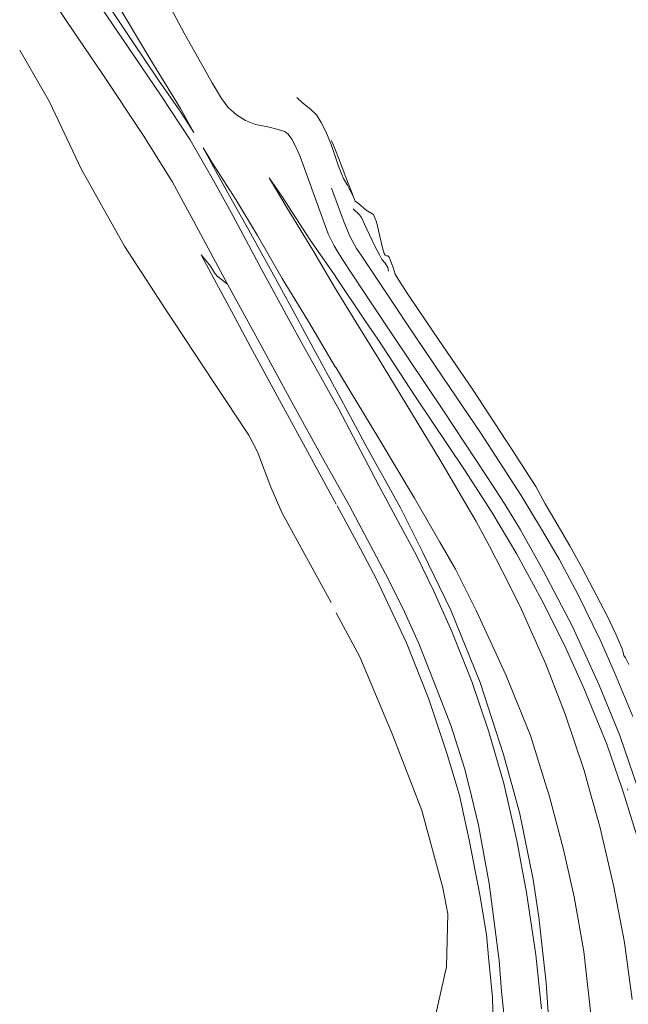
# Model space of a CAD drawing. Header units: metres. Extents: x 66374 to 71914, y 405953 to 412623.
# Tile 31 of 42: x 69761 to 70220, y 409485 to 410228. Entities that reach past the tile are written whole.
import ezdxf

# ---------------------------------------------------------------- set-up
doc = ezdxf.new("R2010")
doc.units = ezdxf.units.M
doc.layers.add('2013-05-24_onderlegger_OVLIJNOBJ', color=252, linetype='Continuous', lineweight=0)

msp = doc.modelspace()

# ---------------------------------------------------------------- linework, layer by layer
at = {"layer": '2013-05-24_onderlegger_OVLIJNOBJ'}
for p, q in [((69796.9, 410226.46), (69772.82, 410262.66)), ((69859.85, 410265.54), (69885.29, 410217.73)), ((69830.6, 410247.23), (69859.46, 410198.66)), ((69820.06, 410240.99), (69843.14, 410207.23)), ((69845.95, 410212.19), (69824.68, 410244.06)), ((69823.57, 410187.42), (69796.9, 410226.46)), ((69885.29, 410217.73), (69906.41, 410180.16)), ((69866.12, 410182.21), (69845.95, 410212.19)), ((69783.79, 410166.05), (69761.32, 410205.02)), ((69843.14, 410207.23), (69868.06, 410170.53)), ((69859.46, 410198.66), (69882.73, 410160.93)), ((69854.41, 410140.83), (69823.57, 410187.42)), ((69882.84, 410158.05), (69866.12, 410182.21)), ((69906.41, 410180.16), (69913.58, 410168.35)), ((69808.02, 410114.91), (69783.79, 410166.05)), ((69868.06, 410170.53), (69889.99, 410137.22)), ((69913.58, 410168.35), (69918.56, 410161.54)), ((69970.24, 410169.22), (69974.72, 410165.06)), ((69974.72, 410165.06), (69980.76, 410160.38)), ((69882.73, 410160.93), (69892.58, 410142.91)), ((69892.57, 410142.88), (69882.84, 410158.05)), ((69918.56, 410161.54), (69924.86, 410156.22)), ((69980.76, 410160.38), (69985.09, 410156.22)), ((69924.86, 410156.22), (69931.61, 410151.9)), ((69931.61, 410151.9), (69939.14, 410148.8)), ((69985.09, 410156.22), (69988.82, 410150.46)), ((69988.82, 410150.46), (69992.23, 410143.68)), ((69939.14, 410148.8), (69948.6, 410147.2)), ((69948.6, 410147.2), (69956.26, 410144.96)), ((69956.26, 410144.96), (69961.31, 410143.49)), ((69961.31, 410143.49), (69963.7, 410141.44)), ((69992.23, 410143.68), (69996.29, 410133.73)), ((69876.39, 410105.73), (69854.41, 410140.83)), ((69889.99, 410137.22), (69907.49, 410106.62)), ((69963.7, 410141.44), (69966.63, 410137.76)), ((69966.63, 410137.76), (69969.54, 410132.1)), ((70000, 410128.19), (69996.61, 410136.67)), ((69908.98, 410114.14), (69899.67, 410131.2)), ((69899.67, 410131.2), (69906.3, 410120.51)), ((69969.54, 410132.1), (69973.07, 410123.9)), ((69996.29, 410133.73), (69999.25, 410124.96)), ((70001.85, 410123.58), (70000, 410128.19)), ((69906.3, 410120.51), (69924.29, 410092.32)), ((69973.07, 410123.9), (69984.64, 410092.13)), ((69999.25, 410124.96), (70000, 410122.75)), ((70000, 410122.75), (70001.82, 410117.41)), ((70007.34, 410109.12), (70001.85, 410123.58)), ((69840.37, 410056.96), (69808.02, 410114.91)), ((69920.9, 410092.7), (69908.98, 410114.14)), ((70001.82, 410117.41), (70004.21, 410111.2)), ((69894.55, 410072.51), (69876.39, 410105.73)), ((69907.49, 410106.62), (69922.13, 410080.19)), ((69962.2, 410087.01), (69949.46, 410108.64)), ((69949.46, 410108.64), (69959, 410094.82)), ((70004.21, 410111.2), (70005.62, 410108.19)), ((70005.62, 410108.19), (70008.46, 410103.04)), ((70011.78, 410097.5), (70007.34, 410109.12)), ((70000, 410091.3), (69996.52, 410100.7)), ((70008.46, 410103.04), (70013.39, 410093.44)), ((69934.18, 410069.15), (69920.9, 410092.7)), ((69924.29, 410092.32), (69940.58, 410065.02)), ((69959, 410094.82), (69980.14, 410062.02)), ((69984.64, 410092.13), (69994.1, 410066.4)), ((70006.06, 410074.88), (70000, 410091.3)), ((70014.39, 410090.98), (70011.78, 410097.5)), ((70016.9, 410089.31), (70014.39, 410090.98)), ((69983.24, 410052.86), (69962.2, 410087.01)), ((70012.91, 410085.25), (70017.61, 410080.61)), ((70022.76, 410084.32), (70016.9, 410089.31)), ((70028.22, 410081.06), (70022.76, 410084.32)), ((69922.13, 410080.19), (69944.05, 410039.17)), ((70017.61, 410080.61), (70019.03, 410078.63)), ((70019.03, 410078.63), (70021.03, 410074.05)), ((70029.11, 410078.46), (70028.22, 410081.06)), ((70030.36, 410075.42), (70029.11, 410078.46)), ((69918.18, 410028.35), (69894.55, 410072.51)), ((69954.24, 410032.64), (69934.18, 410069.15)), ((70010.48, 410064.16), (70006.06, 410074.88)), ((70021.03, 410074.05), (70025.28, 410065.6)), ((70035, 410055.84), (70030.36, 410075.42)), ((69940.58, 410065.02), (69959.23, 410032.58)), ((69980.14, 410062.02), (69999.17, 410034.59)), ((69994.1, 410066.4), (69998.42, 410057.25)), ((70015.47, 410055.36), (70010.48, 410064.16)), ((70025.28, 410065.6), (70029.26, 410057.02)), ((69872.63, 410007.49), (69840.37, 410056.96)), ((69998.42, 410057.25), (70000, 410054.72)), ((70000, 410054.72), (70004.3, 410047.84)), ((70019.32, 410049.41), (70015.47, 410055.36)), ((70029.26, 410057.02), (70032.59, 410050.46)), ((70036.3, 410051.52), (70035, 410055.84)), ((69903.33, 410044.51), (69898.24, 410050.46)), ((69898.24, 410050.46), (69907.89, 410032.13)), ((69999.58, 410024.77), (69983.24, 410052.86)), ((70004.3, 410047.84), (70020.9, 410022.72)), ((70046.95, 410008.13), (70019.32, 410049.41)), ((70032.59, 410050.46), (70034.58, 410046.91)), ((70034.58, 410046.91), (70036.96, 410044.13)), ((70036.94, 410050.34), (70036.3, 410051.52)), ((70038.18, 410049.79), (70036.94, 410050.34)), ((70039.11, 410049.7), (70038.18, 410049.79)), ((70039.99, 410048.86), (70039.11, 410049.7)), ((70040.87, 410046.69), (70039.99, 410048.86)), ((70043.06, 410041.09), (70040.87, 410046.69)), ((69905.12, 410042.06), (69903.33, 410044.51)), ((69908.36, 410036.87), (69905.12, 410042.06)), ((69944.05, 410039.17), (69965.36, 410000)), ((70036.96, 410044.13), (70038.9, 410040.96)), ((70038.9, 410040.96), (70039.54, 410038.21)), ((70044.46, 410035.94), (70043.06, 410041.09)), ((69907.89, 410032.13), (69922.8, 410004.86)), ((69910.26, 410034.56), (69908.36, 410036.87)), ((69911.39, 410033.57), (69910.26, 410034.56)), ((69918.18, 410028.35), (69911.39, 410033.57)), ((69972.03, 410000), (69954.24, 410032.64)), ((69959.23, 410032.58), (69979.1, 410000.26)), ((69999.17, 410034.59), (70000, 410033.34)), ((70000, 410033.34), (70022.5, 410000)), ((70046.8, 410032.22), (70044.46, 410035.94)), ((70054.6, 410020.06), (70046.8, 410032.22)), ((69933.6, 410000), (69918.18, 410028.35)), ((70000, 410024.1), (69999.58, 410024.77)), ((70000, 410024.1), (70014.94, 410000)), ((70020.9, 410022.72), (70036.09, 410000)), ((70068.15, 410000), (70054.6, 410020.06)), ((69877.56, 410000), (69872.63, 410007.49)), ((69922.8, 410004.86), (69925.39, 410000)), ((70052.39, 410000), (70046.95, 410008.13)), ((69908.22, 409953.38), (69877.56, 410000)), ((69925.39, 410000), (69935.46, 409981.12)), ((69940.9, 409986.56), (69933.6, 410000)), ((69965.36, 410000), (69974.14, 409983.87)), ((69973.14, 409997.95), (69972.03, 410000)), ((69998.86, 409950.62), (69973.14, 409997.95)), ((69979.1, 410000.26), (69999.34, 409966.18)), ((70032.04, 409972.45), (70014.94, 410000)), ((70031.4, 409986.82), (70022.5, 410000)), ((70036.1, 410000), (70041.63, 409991.74)), ((70052.39, 410000), (70080.89, 409957.44)), ((70068.15, 410000), (70077.1, 409986.75)), ((69966.57, 409939.36), (69940.9, 409986.56)), ((70059.74, 409943.55), (70031.4, 409986.82)), ((70041.63, 409991.74), (70080.49, 409933.73)), ((70077.1, 409986.75), (70103.24, 409948.42)), ((69935.46, 409981.12), (69958.85, 409938.27)), ((69974.14, 409983.87), (70000, 409937.76)), ((70078.16, 409896.16), (70032.04, 409972.45)), ((69999.34, 409966.18), (70000, 409965.28)), ((70003.27, 409959.81), (70000, 409965.28)), ((70032.9, 409910.69), (70003.27, 409959.81)), ((70080.89, 409957.44), (70109.18, 409916)), ((69934.14, 409914.4), (69908.22, 409953.38)), ((70000, 409948.51), (69998.86, 409950.62)), ((70023.67, 409904.54), (70000, 409948.51)), ((70096.85, 409888.38), (70059.74, 409943.55)), ((70103.24, 409948.42), (70132.38, 409904.16)), ((69958.85, 409938.27), (69978.3, 409902.27)), ((69989.66, 409897.5), (69966.57, 409939.36)), ((70002.07, 409934.08), (70000, 409937.76)), ((70032.58, 409875.97), (70002.07, 409934.08)), ((70080.49, 409933.73), (70113.68, 409883.33)), ((69940.81, 409901.97), (69934.14, 409914.4)), ((70109.18, 409916), (70139.5, 409869.02)), ((70059.08, 409866.98), (70032.9, 409910.69)), ((69950.81, 409875.32), (69940.81, 409901.97)), ((69978.3, 409902.27), (70000, 409862.59)), ((70000, 409879.17), (69989.66, 409897.5)), ((70048.58, 409859.62), (70023.67, 409904.54)), ((70132.38, 409904.16), (70150.57, 409875.9)), ((70105.55, 409849.44), (70078.16, 409896.16)), ((70117.51, 409856.48), (70096.85, 409888.38)), ((70113.68, 409883.33), (70127.2, 409862.4)), ((69959.3, 409855.81), (69950.81, 409875.32)), ((70010.06, 409861.34), (70000, 409879.17)), ((70060.85, 409823.26), (70032.58, 409875.97)), ((70150.57, 409875.9), (70157.62, 409862.75)), ((70139.5, 409869.02), (70154.98, 409843.68)), ((70000.7, 409861.31), (70018.58, 409828.38)), ((70037.35, 409810.02), (70010.06, 409861.34)), ((70078.14, 409833.79), (70059.08, 409866.98)), ((70127.2, 409862.4), (70138.99, 409843.2)), ((70157.62, 409862.75), (70165.08, 409850.3)), ((69996.34, 409788.26), (69959.3, 409855.81)), ((70065.42, 409826.11), (70048.58, 409859.62)), ((70136.42, 409824.86), (70117.51, 409856.48)), ((70115.56, 409830.69), (70105.55, 409849.44)), ((70165.08, 409850.3), (70176.24, 409830.94)), ((70138.99, 409843.2), (70156.26, 409812.42)), ((70154.98, 409843.68), (70168.13, 409820.96)), ((70090.1, 409813.5), (70078.14, 409833.79)), ((70125.38, 409811.81), (70115.56, 409830.69)), ((70176.24, 409830.94), (70185.17, 409815.23)), ((70018.58, 409828.38), (70030.41, 409805.98)), ((70073.46, 409797.31), (70060.85, 409823.26)), ((70086.6, 409782.46), (70065.42, 409826.11)), ((70155.09, 409789.98), (70136.42, 409824.86)), ((70168.13, 409820.96), (70182.19, 409794.59)), ((70050.23, 409784.13), (70037.35, 409810.02)), ((70105.98, 409781.7), (70090.1, 409813.5)), ((70138.82, 409785.18), (70125.38, 409811.81)), ((70156.26, 409812.42), (70178.41, 409770.21)), ((70185.17, 409815.23), (70193.82, 409798.27)), ((70030.41, 409805.98), (70053.06, 409757.82)), ((70087.32, 409766.4), (70073.46, 409797.31)), ((70182.19, 409794.59), (70199.18, 409760.19)), ((70193.82, 409798.27), (70204.37, 409778.27)), ((70172.44, 409755.68), (70155.09, 409789.98)), ((70000, 409780.54), (70017.93, 409747.33)), ((70062.48, 409757.28), (70050.23, 409784.13)), ((70108.74, 409727.97), (70086.6, 409782.46)), ((70127.93, 409733.63), (70105.98, 409781.7)), ((70158.12, 409741.86), (70138.82, 409785.18)), ((70204.37, 409778.27), (70211.33, 409763.9)), ((70102.26, 409728.74), (70087.32, 409766.4)), ((70178.41, 409770.21), (70198.43, 409725.95)), ((70211.33, 409763.9), (70215.8, 409753.28)), ((70053.06, 409757.82), (70069.86, 409715.33)), ((70074.06, 409727.9), (70062.48, 409757.28)), ((70199.18, 409760.19), (70209.9, 409735.62)), ((70186.88, 409723.78), (70172.44, 409755.68)), ((70215.8, 409753.28), (70216.41, 409750.82)), ((70216.41, 409750.82), (70216.95, 409748.45)), ((70017.93, 409747.33), (70042.18, 409689.31)), ((70172.64, 409704.06), (70158.12, 409741.86)), ((70216.95, 409748.45), (70218.22, 409746.56)), ((70218.22, 409746.56), (70220.77, 409741.66)), ((70209.9, 409735.62), (70223.71, 409702.24)), ((70086.68, 409695.07), (70074.06, 409727.9)), ((70115.23, 409690.82), (70102.26, 409728.74)), ((70126.26, 409673.63), (70108.74, 409727.97)), ((70146.52, 409687.94), (70127.93, 409733.63)), ((70204.1, 409681.34), (70186.88, 409723.78)), ((70198.43, 409725.95), (70213.99, 409688.03)), ((70069.86, 409715.33), (70083.3, 409675.3)), ((70187.01, 409661.54), (70172.64, 409704.06)), ((70096.93, 409663.26), (70086.68, 409695.07)), ((70126.45, 409651.87), (70115.23, 409690.82)), ((70042.18, 409689.31), (70057.78, 409648.99)), ((70159.04, 409648.16), (70146.52, 409687.94)), ((70213.99, 409688.03), (70227.93, 409647.58)), ((70083.3, 409675.3), (70091.26, 409648.7)), ((70215.85, 409647.68), (70204.1, 409681.34)), ((70133.26, 409648.35), (70126.26, 409673.63)), ((70100.5, 409648.64), (70096.93, 409663.26)), ((70190.85, 409647.87), (70187.01, 409661.54)), ((70057.78, 409648.99), (70064.58, 409631.46)), ((70091.26, 409648.7), (70093.03, 409642.75)), ((70100.5, 409648.64), (70107.39, 409620.38)), ((70127.23, 409648.42), (70126.45, 409651.87)), ((70127.23, 409648.42), (70136.26, 409608.77)), ((70133.26, 409648.35), (70138.67, 409628.8)), ((70159.04, 409648.16), (70160.43, 409643.74)), ((70199.12, 409618.46), (70190.85, 409647.87)), ((70215.85, 409647.68), (70216.62, 409645.44)), ((70216.62, 409645.44), (70228.96, 409605.06)), ((70219.69, 409647.65), (70219.98, 409646.85)), ((70093.03, 409642.75), (70100.46, 409609.25)), ((70160.43, 409643.74), (70171.62, 409601.92)), ((70064.58, 409631.46), (70080.58, 409573.18)), ((70138.67, 409628.8), (70148.7, 409579.36)), ((70107.39, 409620.38), (70115.46, 409576.38)), ((70209.5, 409573.89), (70199.12, 409618.46)), ((70100.46, 409609.25), (70108.34, 409567.78)), ((70136.26, 409608.77), (70143.49, 409569.54)), ((70171.62, 409601.92), (70179.61, 409566.4)), ((70148.7, 409579.36), (70152.81, 409551.07)), ((70080.58, 409573.18), (70084.21, 409553.5)), ((70115.46, 409576.38), (70122.97, 409518.27)), ((70217.44, 409531.97), (70209.5, 409573.89)), ((70108.34, 409567.78), (70113.35, 409537.89)), ((70143.49, 409569.54), (70150.72, 409522.66)), ((70179.61, 409566.4), (70186.76, 409525.09)), ((70084.21, 409553.5), (70083.28, 409513.41)), ((70152.81, 409551.07), (70156.01, 409523.71)), ((70113.35, 409537.89), (70115.14, 409518.14)), ((70223.3, 409488.77), (70217.44, 409531.97)), ((70150.72, 409522.66), (70154.84, 409481.73)), ((70156.01, 409523.71), (70158.34, 409501.44)), ((70186.76, 409525.09), (70193.82, 409463.81)), ((70083.28, 409513.41), (70074.69, 409475.58)), ((70115.14, 409518.14), (70117.83, 409490.59)), ((70122.97, 409518.27), (70124.83, 409494.94)), ((70158.34, 409501.44), (70160.45, 409471.9)), ((70117.83, 409490.59), (70118.57, 409463.78)), ((70124.83, 409494.94), (70127.24, 409471.17))]:
    msp.add_line(p, q, dxfattribs=at)

doc.saveas('drawing.dxf')
